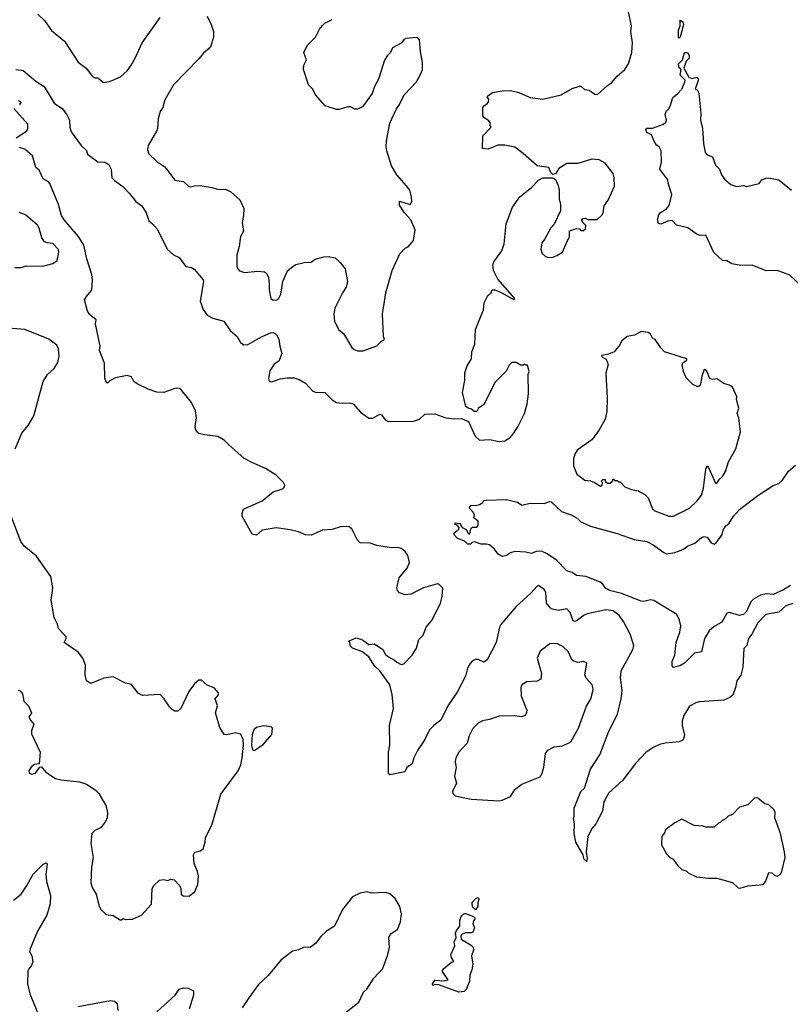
# Model space of a CAD drawing. Extents: x 2220520 to 2384350, y 721165 to 893491.
# Tile 6 of 256: x 2231129 to 2236617, y 733180 to 740190. Entities that reach past the tile are written whole.
import ezdxf

# ---------------------------------------------------------------- set-up
doc = ezdxf.new("R2010")
doc.units = 0

msp = doc.modelspace()

# ---------------------------------------------------------------- linework, layer by layer
at = {"layer": '0CON20XD'}
for points in [[(2231258.3, 740228.3), (2231305, 740183.8), (2231355, 740113.8), (2231447.4, 740037.4), (2231545, 739886.7), (2231603.3, 739845), (2231647.5, 739785), (2231665, 739776.7), (2231685, 739776.7), (2231725, 739742.5), (2231775, 739751.2), (2231848.1, 739781.9), (2231894, 739825), (2231924.2, 739865), (2231955, 739920), (2232000.8, 740025), (2232130, 740205)], [(2232464, 740215), (2232493.8, 740155), (2232510, 740105), (2232510, 740065), (2232488.8, 739995), (2232435, 739950), (2232405, 739910), (2232224.5, 739725.5), (2232159.4, 739615), (2232148.6, 739565), (2232129.2, 739535), (2232114.3, 739485), (2232110.8, 739415), (2232104.2, 739395), (2232043.3, 739295), (2232038.8, 739265), (2232048.8, 739235), (2232105, 739180), (2232161.7, 739141.7), (2232235, 739047.5), (2232295, 739037.5), (2232332.7, 739002.7), (2232345, 738998.8), (2232375, 739007.5), (2232415, 739008.8), (2232500, 738995), (2232545, 738980), (2232595, 738984), (2232633.3, 738965), (2232697.7, 738907.7), (2232726, 738845), (2232724.2, 738795), (2232714, 738745), (2232722, 738685), (2232700.8, 738645), (2232692.9, 738575), (2232676, 738515), (2232676, 738435), (2232682, 738415), (2232695, 738401.2), (2232730.5, 738390.5), (2232825, 738400), (2232872.5, 738395), (2232886.2, 738385), (2232900, 738355), (2232906, 738306), (2232906.4, 738266.4), (2232917.5, 738205), (2232935, 738192.5), (2232960, 738195), (2232975, 738207.5), (2232990, 738235), (2233003.3, 738325), (2233029.4, 738385), (2233040, 738405), (2233075.8, 738435), (2233095, 738446.5), (2233155, 738462.2), (2233205, 738463.8), (2233234.1, 738485.9), (2233295, 738501.4), (2233325, 738504.2), (2233375, 738494), (2233411.7, 738461.7), (2233446.1, 738416.1), (2233463.6, 738326.4), (2233454.4, 738285), (2233427.1, 738245), (2233374.4, 738135), (2233366.9, 738095), (2233370.9, 738040.9), (2233401.3, 737981.3), (2233435.5, 737955.5), (2233495, 737856.7), (2233511.7, 737841.7), (2233535, 737832), (2233575, 737833.3), (2233671.7, 737868.3), (2233705, 737900), (2233728.3, 737911.7), (2233720, 737935), (2233713.3, 738095), (2233722.5, 738152.5), (2233736.7, 738245), (2233781.2, 738405), (2233836.4, 738523.6), (2233875, 738562.5), (2233895, 738572.5), (2233935, 738617.5), (2233946, 738694), (2233915.8, 738765), (2233870.8, 738815), (2233835, 738870), (2233835, 738897.5), (2233910, 738875), (2233922.5, 738895), (2233920, 738925), (2233906.7, 738975), (2233885, 739007.5), (2233814.2, 739084.2), (2233778.3, 739148.3), (2233743.8, 739255), (2233738.8, 739285), (2233742.3, 739327.7), (2233765.9, 739454.1), (2233809.3, 739550.7), (2233833.6, 739586.4), (2233866.7, 739655), (2233955, 739747.5), (2233985.8, 739804.2), (2233998, 739835), (2233998, 739885), (2233982.7, 739962.7), (2233976.6, 740046.6), (2233965, 740061.2), (2233955, 740064), (2233880, 740055), (2233865, 740047.5), (2233845, 740022.5), (2233785, 739990), (2233770, 739955), (2233747.5, 739935), (2233728.3, 739901.7), (2233683.9, 739766.1), (2233656.2, 739715), (2233638.8, 739665), (2233570.5, 739569.5), (2233535, 739553.3), (2233515, 739553.3), (2233485, 739570), (2233465, 739570), (2233405, 739550), (2233385, 739550), (2233305, 739576.7), (2233235, 739653.8), (2233215.8, 739695.8), (2233186.7, 739725), (2233151.2, 739835), (2233153.8, 739865), (2233172.5, 739905), (2233153.3, 739955), (2233176.7, 740005), (2233236.7, 740065), (2233265, 740123.3), (2233285, 740148), (2233303.3, 740165), (2233355, 740190.8)], [(2234646, 737244), (2234680, 737295), (2234723.9, 737386.1), (2234743.3, 737455), (2234752.5, 737525), (2234750, 737665), (2234757.5, 737685), (2234745, 737730), (2234735, 737730), (2234725, 737740), (2234715, 737730), (2234695, 737730), (2234665, 737750), (2234635, 737750), (2234615, 737730), (2234593, 737687), (2234514.2, 737605.8), (2234444.1, 737465.9), (2234431.7, 737448.3), (2234397, 737423), (2234385, 737400), (2234365, 737400), (2234347, 737417), (2234323.3, 737423.3), (2234307, 737437), (2234282, 737535), (2234299.5, 737620.5), (2234300, 737675), (2234316, 737725), (2234346.7, 737775), (2234350, 737825), (2234369.5, 737880.5), (2234375.7, 737984.3), (2234432.5, 738125), (2234436.7, 738175), (2234463.3, 738225), (2234487.5, 738245), (2234493.3, 738266.7), (2234515, 738266.2), (2234567, 738243), (2234645, 738197.5), (2234656.7, 738205), (2234535, 738342.5), (2234503.8, 738405), (2234498.8, 738445), (2234506.2, 738465), (2234563.3, 738545), (2234578.8, 738595), (2234593.6, 738736.4), (2234638, 738855), (2234691.1, 738928.9), (2234775, 738996), (2234825, 739046.2), (2234855, 739063.3), (2234923, 739063), (2234945, 739052.5), (2234965, 739010), (2234972, 738975), (2234972, 738915), (2234981.2, 738875), (2234981.7, 738828.3), (2234935.9, 738734.1), (2234911.2, 738708.8), (2234866.1, 738623.9), (2234848.3, 738601.7), (2234840, 738555), (2234850, 738525), (2234875, 738503.3), (2234895, 738496.7), (2234925, 738498.8), (2234955, 738510), (2234995.6, 738534.4), (2235026.7, 738605), (2235043.8, 738645), (2235045, 738686.7), (2235095, 738702.5), (2235115, 738700), (2235125, 738690), (2235145, 738690), (2235158.3, 738701.7), (2235160, 738725), (2235140, 738745), (2235133, 738763), (2235140, 738775), (2235156.4, 738776.4), (2235175, 738767.5), (2235241.7, 738768.3), (2235275, 738797.5), (2235283.8, 738815), (2235292, 738865), (2235320, 738905), (2235366.2, 739005), (2235363.8, 739065), (2235356.2, 739095), (2235298.8, 739168.8), (2235255, 739191.2), (2235205, 739196), (2235105, 739166), (2235025, 739166.2), (2234968.8, 739131.2), (2234945, 739092.5), (2234927, 739087), (2234911.7, 739101.7), (2234898.3, 739138.3), (2234815, 739150), (2234715, 739237.5), (2234655, 739281.2), (2234585, 739296), (2234535, 739296.2), (2234465, 739267.5), (2234425, 739272.5), (2234427.5, 739362.5), (2234487.5, 739425), (2234480, 739435), (2234480, 739455), (2234469.3, 739469.3), (2234435, 739492.5), (2234427.5, 739505), (2234427.5, 739565), (2234433.6, 739576.4), (2234459.3, 739590.7), (2234467.5, 739605), (2234470, 739625), (2234460, 739635), (2234460, 739645), (2234497.5, 739672.5), (2234565, 739683.8), (2234625, 739685.8), (2234685, 739670.8), (2234765, 739635.8), (2234855, 739624), (2234985, 739654), (2235065, 739700), (2235115, 739716), (2235125.7, 739715.7), (2235152.3, 739692.3), (2235185, 739688), (2235225, 739660), (2235245, 739658), (2235315, 739721.2), (2235345, 739740), (2235385, 739786.7), (2235440, 739835), (2235465.7, 739874.3), (2235489.2, 739955), (2235492.5, 740025), (2235482.5, 740105), (2235487.5, 740145), (2235464.3, 740245)], [(2235825, 740057.5), (2235820, 740065), (2235821.2, 740115), (2235834, 740145), (2235833.9, 740186.1), (2235852.5, 740175), (2235856.7, 740155), (2235832.5, 740065), (2235825, 740057.5)], [(2236713.8, 738275), (2236615, 738371.4), (2236565, 738390), (2236524.3, 738404.3), (2236445, 738401.5), (2236345, 738442), (2236265, 738438.7), (2236201.2, 738451.2), (2236165, 738472.2), (2236134.7, 738474.7), (2236072.6, 738532.6), (2236015, 738656.7), (2235976, 738654), (2235955, 738660.8), (2235887.5, 738707.5), (2235806.4, 738726.4), (2235775, 738760), (2235745, 738756.2), (2235695, 738733.8), (2235678.3, 738738.3), (2235671.2, 738765), (2235680.5, 738799.5), (2235690, 738815), (2235735, 738843.8), (2235755, 738867.5), (2235773.8, 738945), (2235746.7, 739025), (2235745, 739050), (2235687.5, 739125), (2235700, 739175), (2235696.7, 739255), (2235682.5, 739285), (2235665, 739297.5), (2235648.8, 739325), (2235629.3, 739369.3), (2235595, 739387.5), (2235587.5, 739405), (2235595, 739417.5), (2235635, 739417.5), (2235715, 739446.7), (2235730.7, 739459.3), (2235736.7, 739475), (2235726.7, 739515), (2235733.9, 739536.1), (2235752.5, 739555), (2235765, 739580), (2235780, 739635), (2235815, 739661.2), (2235845.8, 739695), (2235866.2, 739745), (2235868, 739758), (2235834, 739795), (2235840, 739835), (2235824, 739855), (2235822, 739875), (2235850, 739905), (2235864.3, 739955.7), (2235885, 739956.2), (2235897.5, 739935), (2235897.5, 739915), (2235876.4, 739893.6), (2235860, 739845), (2235895, 739780), (2235915, 739771.2), (2235955, 739780), (2235962.5, 739765), (2235940, 739695), (2235955, 739690), (2235966.1, 739666.1), (2235980, 739525), (2235978, 739475), (2235991.4, 739415), (2235998.3, 739308.3), (2236010, 739245), (2236025, 739227.5), (2236063.8, 739213.8), (2236083.9, 739153.9), (2236112.5, 739125), (2236127.5, 739085), (2236150.8, 739050.8), (2236195, 739016.7), (2236235, 739003.3), (2236285, 739010), (2236305, 739002.5), (2236395, 739023.3), (2236415, 739050), (2236445, 739061.2), (2236465, 739063.8), (2236535, 739050), (2236626.4, 738976.4)], [(2231102.5, 739835), (2231155, 739828.8), (2231245, 739752), (2231303.8, 739715), (2231375, 739596.2), (2231433.8, 739555), (2231465, 739512.5), (2231484.1, 739474.1), (2231486.4, 739423.6), (2231495, 739392.5), (2231566.7, 739295), (2231605, 739257.5), (2231611.7, 739231.7), (2231685, 739177.5), (2231735, 739176), (2231765, 739158.8), (2231780, 739125), (2231786.2, 739065), (2231803.8, 739045), (2231862.7, 739002.7), (2231910, 738955), (2231956, 738895), (2231998.8, 738865), (2232030, 738815), (2232047.9, 738757.9), (2232075, 738736), (2232110, 738695), (2232180, 738555), (2232225, 738516.7), (2232265, 738496.7), (2232312.9, 738432.9), (2232352.5, 738425), (2232372.4, 738412.4), (2232435, 738336.7), (2232438, 738325), (2232414, 738185), (2232435.5, 738125.5), (2232465, 738086), (2232505, 738064.2), (2232583, 738043), (2232628, 737978), (2232677.1, 737935), (2232701.4, 737891.4), (2232725, 737875.6), (2232755, 737877.8), (2232855.8, 737935), (2232915, 737961.1), (2232935, 737962.9), (2232955, 737951.2), (2232974.3, 737915), (2232980.8, 737865), (2232996.4, 737813.6), (2232975, 737757.5), (2232942, 737738), (2232911.1, 737688.9), (2232901.9, 737635), (2232907.1, 737617.1), (2232925, 737611.4), (2232985, 737633.8), (2233035, 737639.2), (2233085, 737639.4), (2233118.7, 737628.7), (2233165, 737602), (2233217.5, 737545), (2233235, 737538.8), (2233302.5, 737535), (2233355, 737484), (2233384.4, 737464.4), (2233425, 737459.2), (2233475, 737462.5), (2233503.3, 737455), (2233556, 737395), (2233615, 737352), (2233645, 737352.5), (2233695, 737381.2), (2233706.9, 737376.9), (2233731.5, 737341.5), (2233755, 737328.1), (2233935, 737332.5), (2233975.5, 737344.5), (2234015, 737382), (2234085, 737383.8), (2234165, 737356.2), (2234225, 737348.8), (2234275, 737350), (2234325, 737330), (2234373.3, 737225), (2234405, 737196.7), (2234475, 737200), (2234545, 737187.5), (2234585, 737192.5), (2234622.5, 737215), (2234646, 737244)], [(2231105, 739348.8), (2231177.5, 739395), (2231186.4, 739413.6), (2231187.5, 739445), (2231088.3, 739558.3)], [(2231125, 739590), (2231135, 739590), (2231140, 739605), (2231121.7, 739611.7)], [(2236635, 736033.8), (2236585, 736015.8), (2236535, 735972.7), (2236444, 735955), (2236386, 735895), (2236344.4, 735815.6), (2236320, 735785), (2236308, 735735), (2236287, 735713), (2236280.3, 735579.7), (2236265, 735523.3), (2236236.8, 735483.2), (2236228.2, 735435), (2236208.3, 735381.7), (2236186.2, 735363.8), (2236145, 735345.6), (2235967.6, 735332.4), (2235943.7, 735326.3), (2235898.5, 735301.5), (2235859.4, 735235), (2235846.9, 735195), (2235846.9, 735165), (2235864.3, 735095), (2235855, 735063.8), (2235825, 735048.8), (2235725, 735039.2), (2235685, 735028.6), (2235645, 735011.4), (2235587.8, 734972.2), (2235514.7, 734895.3), (2235425, 734774.4), (2235325.7, 734685), (2235288.3, 734621.7), (2235278.8, 734555), (2235232.5, 734465), (2235206.4, 734433.6), (2235176.2, 734375), (2235163.3, 734265), (2235170, 734215), (2235165, 734197.5), (2235146.7, 734215), (2235142.5, 734245), (2235090, 734335), (2235077.5, 734395), (2235080, 734465), (2235072.5, 734505), (2235077.5, 734515), (2235077.5, 734575), (2235125.8, 734694.2), (2235150.6, 734719.4), (2235195, 734853.8), (2235260.6, 734955), (2235324.6, 735125), (2235387.3, 735245), (2235412.3, 735355), (2235419.1, 735415), (2235408.6, 735505), (2235412.2, 735555), (2235495.8, 735705), (2235502.5, 735735), (2235477.8, 735815), (2235429.2, 735905), (2235397.8, 735947.8), (2235355, 735980.4), (2235305, 735988.1), (2235170.5, 735959.5), (2235149.1, 735950.9), (2235100.8, 735915), (2235085, 735904.2), (2235070.2, 735910.2), (2235048.9, 735968.9), (2235025, 735995.8), (2234965, 735984.5), (2234915, 735995.7), (2234882.2, 736035), (2234875.5, 736115), (2234865, 736133.8), (2234825, 736162.5), (2234815, 736157.5), (2234768, 736105), (2234665, 736011.2), (2234555, 735883.8), (2234545.8, 735865), (2234522.5, 735755), (2234457.9, 735632.1), (2234435, 735616.2), (2234395, 735633.8), (2234375, 735634), (2234355, 735626.2), (2234336.7, 735605), (2234317.7, 735572.3), (2234304.3, 735515.7), (2234245, 735402), (2234178, 735305), (2234127.6, 735202.4), (2234078, 735165), (2234046.7, 735133.3), (2234015, 735064), (2233963.3, 734986.7), (2233936.2, 734935), (2233925, 734892.5), (2233887.5, 734865), (2233872.5, 734835), (2233765, 734813.3), (2233755, 734820), (2233756.7, 734975), (2233766.2, 735025), (2233764, 735165), (2233790.5, 735285), (2233782.2, 735385), (2233764.5, 735454.5), (2233694.2, 735555), (2233655, 735588.8), (2233615, 735653.3), (2233565, 735692.5), (2233500, 735715), (2233485, 735730), (2233480, 735755), (2233470, 735765), (2233525, 735790), (2233570, 735775), (2233615, 735742.5), (2233655, 735746.2), (2233715.7, 735705.7), (2233735, 735671.2), (2233755, 735652.5), (2233799.7, 735629.7), (2233814, 735615), (2233845, 735598.8), (2233865, 735603.8), (2233923.8, 735665), (2233956.2, 735715), (2233973, 735777), (2234002.3, 735807.7), (2234024.2, 735865), (2234060.9, 735909.1), (2234125, 736033.3), (2234138.8, 736085), (2234141.7, 736141.7), (2234115, 736170), (2234105, 736172.5), (2234005, 736145.8), (2233915, 736099.2), (2233875, 736095.8), (2233835, 736110), (2233820, 736125), (2233814.5, 736144.5), (2233832.5, 736215), (2233888.5, 736285), (2233905.4, 736325), (2233894.3, 736374.3), (2233875, 736403.3), (2233846.7, 736425), (2233825, 736432.9), (2233775, 736428.6), (2233672.9, 736447.1), (2233625, 736461.9), (2233555, 736465.8), (2233535.7, 736485), (2233494.6, 736564.6), (2233475, 736579.4), (2233458.6, 736581.4), (2233415, 736578.9), (2233355, 736560.6), (2233285, 736555.8), (2233205, 736518.6), (2233165, 736522.9), (2233115, 736543.1), (2233055, 736556.7), (2232955, 736571.1), (2232855, 736556.2), (2232815, 736520), (2232785, 736526.9), (2232714.3, 736655), (2232713.3, 736675), (2232724.3, 736705), (2232855, 736764), (2232935, 736828.6), (2233000.9, 736849.1), (2233016.2, 736865), (2233018, 736875), (2233007.5, 736895), (2232955, 736947.5), (2232880.8, 736995), (2232778.9, 737038.9), (2232725, 737069.1), (2232617.5, 737162.5), (2232585, 737196.5), (2232541.3, 737221.3), (2232445, 737233.3), (2232405, 737244), (2232395, 737253.8), (2232381.9, 737275), (2232378.1, 737295), (2232388.8, 737355), (2232381.1, 737405), (2232353.6, 737465), (2232275, 737561.4), (2232255, 737566.7), (2232235, 737563.3), (2232155, 737534.4), (2232105, 737538.8), (2232045, 737558.5), (2231965, 737597.1), (2231941.1, 737615), (2231925, 737646.7), (2231895.8, 737655.8), (2231811.2, 737638.8), (2231771.7, 737618.3), (2231755, 737602.5), (2231745, 737610), (2231736.4, 737636.4), (2231733.3, 737745), (2231697.5, 737835), (2231702.5, 737865), (2231670, 738025), (2231673, 738053), (2231625, 738092.5), (2231613.3, 738115), (2231590, 738195), (2231605, 738218.8), (2231642.5, 738265), (2231648, 738335), (2231642.5, 738375), (2231607.1, 738487.1), (2231586.7, 738585), (2231547.7, 738645), (2231445.7, 738765), (2231426.9, 738795), (2231404.5, 738875), (2231345, 739023.3), (2231335, 739036), (2231297.3, 739057.3), (2231267.3, 739117.3), (2231245, 739136.7), (2231220.3, 739220.3), (2231165, 739268.8), (2231125, 739280)], [(2231095, 738425.7), (2231140, 738425), (2231177.7, 738437.7), (2231295, 738434.2), (2231365, 738453.8), (2231396.7, 738475), (2231408, 738535), (2231406.2, 738553.8), (2231365.7, 738595.7), (2231325, 738600), (2231305, 738608.8), (2231287.4, 738637.4), (2231268.9, 738705), (2231257.2, 738727.2), (2231170.7, 738800.7), (2231125, 738818.2)], [(2231096.7, 737135), (2231145, 737246.7), (2231188.7, 737301.3), (2231229.7, 737370.3), (2231297.5, 737615), (2231327.2, 737662.8), (2231374.3, 737705.7), (2231400.5, 737749.5), (2231410, 737795), (2231405.9, 737845.9), (2231392.7, 737872.7), (2231336.7, 737915), (2231165, 737984.4), (2231075, 737990.5)], [(2235785, 736654.3), (2235898.8, 736711.2), (2235954.3, 736765), (2235985, 736804.2), (2235998.8, 736855), (2236015, 736990), (2236025, 737012.5), (2236035, 737002.5), (2236085, 736890), (2236095, 736890), (2236112.3, 736917.7), (2236135, 736936.7), (2236156.6, 736973.4), (2236177.4, 737042.6), (2236229.4, 737135), (2236262.5, 737255), (2236250, 737355), (2236240, 737385), (2236250, 737425), (2236233.3, 737485), (2236237.5, 737505), (2236205, 737572.5), (2236190, 737585), (2236145, 737600), (2236095, 737632.5), (2236065, 737628.8), (2236045, 737633.3), (2236025, 737682.5), (2236015, 737697.5), (2236005, 737700), (2235987.3, 737652.7), (2235978.8, 737595), (2235965, 737577.5), (2235955, 737577.5), (2235923.6, 737593.6), (2235875, 737640), (2235857.5, 737685), (2235848.3, 737731.7), (2235855, 737750), (2235880, 737765), (2235880, 737775), (2235722.5, 737825), (2235694.2, 737854.2), (2235655, 737912.5), (2235635, 737922.5), (2235620.7, 737950.7), (2235605, 737963.3), (2235555, 737970), (2235507.3, 737942.7), (2235456.4, 737933.6), (2235415, 737900), (2235403.8, 737875), (2235364.1, 737825.9), (2235322.7, 737807.3), (2235275, 737800), (2235272.5, 737795), (2235282.5, 737785), (2235305, 737772.5), (2235320, 737735), (2235303.9, 737673.9), (2235313.1, 737495), (2235310.5, 737399.5), (2235300, 737345), (2235254.2, 737265), (2235205, 737198), (2235098.8, 737125), (2235082.7, 737097.3), (2235073.9, 737063.9), (2235073.9, 737013.9), (2235097.5, 736955), (2235155, 736911.2), (2235195, 736906.7), (2235223.6, 736893.6), (2235265, 736867.5), (2235277.5, 736875), (2235280, 736895), (2235270, 736905), (2235283, 736917), (2235300, 736915), (2235300, 736905), (2235315, 736890), (2235335, 736890), (2235348.3, 736901.7), (2235355, 736920), (2235365, 736910), (2235385, 736910), (2235395, 736900), (2235405, 736900), (2235440, 736865), (2235485.9, 736845.9), (2235534.4, 736834.4), (2235580.3, 736810.3), (2235604, 736785), (2235637.1, 736707.1), (2235652.4, 736692.4), (2235752.5, 736655), (2235785, 736654.3)], [(2236284.1, 735954.1), (2236255, 735947.8), (2236185, 735968.8), (2236165.9, 735964.1), (2236128.9, 735901.1), (2236075, 735870), (2236040.2, 735839.8), (2236006.7, 735785), (2235985, 735690), (2235935, 735678.8), (2235865, 735607.5), (2235835, 735591.2), (2235785, 735577.5), (2235775, 735590), (2235775, 735620), (2235795.8, 735665), (2235804.6, 735755), (2235829.9, 735830.1), (2235837.3, 735875), (2235829.2, 735915), (2235808.8, 735955), (2235645, 736055.6), (2235621.3, 736058.7), (2235575, 736048.1), (2235555, 736049.4), (2235415, 736104.4), (2235330, 736125), (2235301.7, 736141.7), (2235281.2, 736171.2), (2235263.3, 736185), (2235163.3, 736225), (2235095, 736231.5), (2235065, 736254.6), (2235026.2, 736266.2), (2234952.4, 736342.4), (2234885, 736387.8), (2234845, 736405.6), (2234807, 736403), (2234775, 736390), (2234735, 736399.2), (2234655, 736404), (2234625.8, 736394.2), (2234595, 736374), (2234567, 736367), (2234537.5, 736385), (2234510, 736420), (2234475, 736450), (2234453.6, 736456.4), (2234415, 736456.7), (2234367.5, 736472.5), (2234351.7, 736468.3), (2234340, 736455), (2234320, 736455), (2234297, 736477), (2234245, 736497.5), (2234225, 736520), (2234220, 736535), (2234256.4, 736563.6), (2234260, 736575), (2234245, 736590), (2234230, 736595), (2234231.7, 736608.3), (2234265, 736602.5), (2234280, 736575), (2234309.3, 736559.3), (2234325, 736530), (2234335, 736530), (2234343.3, 736565), (2234353.8, 736576.2), (2234385, 736577.5), (2234395, 736590), (2234395, 736620), (2234362.5, 736642.5), (2234367.5, 736665), (2234357.5, 736685), (2234330, 736715), (2234345, 736732.5), (2234375, 736730), (2234405, 736738.8), (2234428, 736752), (2234434.2, 736765.8), (2234451.2, 736768.8), (2234595, 736773.8), (2234625.8, 736765.8), (2234675, 736754), (2234705, 736734), (2234765, 736747.5), (2234863.6, 736746.4), (2234901.7, 736758.3), (2234915, 736756), (2234988.6, 736688.6), (2235056.7, 736665), (2235100.5, 736640.5), (2235125.8, 736615.8), (2235195, 736584.2), (2235385, 736531.9), (2235505, 736489.5), (2235594.6, 736474.6), (2235640.9, 736450.9), (2235715.6, 736395.6), (2235735, 736387.5), (2235795, 736396), (2235852.5, 736417.5), (2235885, 736442.2), (2235936.6, 736463.4), (2235985, 736502.9), (2236005, 736510.8), (2236025, 736506), (2236054.6, 736464.6), (2236075, 736456.2), (2236088.8, 736465), (2236132.5, 736525), (2236139.5, 736555), (2236155.7, 736585), (2236181.4, 736605), (2236212.9, 736655), (2236255, 736701.4), (2236385, 736801.9), (2236495, 736874), (2236535, 736887.5), (2236560.2, 736909.8), (2236603.8, 736975), (2236655, 737019.2)], [(2231119.5, 735419.5), (2231135, 735410), (2231149.7, 735389.7), (2231158.3, 735338.3), (2231191.2, 735305), (2231212.5, 735255), (2231193.8, 735225), (2231205, 735202.5), (2231230, 735175), (2231213.9, 735126.1), (2231213.8, 735105), (2231276.1, 734973.9), (2231268.3, 734891.7), (2231235, 734886.7), (2231215, 734873.8), (2231193.8, 734845), (2231197.5, 734825), (2231215, 734818.8), (2231242.5, 734825), (2231271.7, 734868.3), (2231285, 734870), (2231315, 734832.5), (2231385, 734786.7), (2231425, 734776.7), (2231555, 734764), (2231605, 734746), (2231666.8, 734706.8), (2231691.7, 734681.7), (2231743.3, 734595), (2231753.8, 734545), (2231753.3, 734505), (2231735.8, 734474.2), (2231705, 734436.2), (2231665, 734416), (2231643.8, 734395), (2231636.7, 734325), (2231652, 734225), (2231640, 734155), (2231636.2, 734045), (2231645, 734012.5), (2231673.9, 733963.9), (2231693.3, 733885), (2231707.5, 733855), (2231745, 733820), (2231795, 733812.5), (2231845, 733780), (2231855, 733780), (2231865, 733790), (2231883.3, 733783.3), (2231933, 733787), (2231996.4, 733813.6), (2232068, 733892), (2232072.5, 734005), (2232083.6, 734026.4), (2232125, 734062.5), (2232155, 734067.5), (2232185, 734060), (2232205, 734070), (2232230, 734065), (2232267.5, 734025), (2232276.7, 734005), (2232280, 733965), (2232293, 733953), (2232335, 733950), (2232376.4, 733983.6), (2232398.3, 734031.7), (2232402.5, 734095), (2232396.2, 734125), (2232372.1, 734182.1), (2232366.2, 734245), (2232377.7, 734262.3), (2232417.3, 734272.7), (2232435, 734287.5), (2232451.2, 734335), (2232453.3, 734365), (2232475.7, 734414.3), (2232496.9, 734455), (2232562.5, 734675), (2232685, 734842), (2232703.6, 734885), (2232714.4, 734935), (2232722, 735025), (2232720, 735065), (2232703, 735103), (2232665, 735112.5), (2232605, 735097.5), (2232585, 735100), (2232555, 735150), (2232523.8, 735255), (2232538, 735305), (2232521.2, 735355), (2232545, 735383.8), (2232545, 735396.7), (2232515, 735432.5), (2232465, 735452.5), (2232425, 735486.7), (2232405, 735486.7), (2232375, 735462.5), (2232334.2, 735405.8), (2232277.5, 735285), (2232255, 735267.5), (2232235, 735267.5), (2232215, 735277.5), (2232195, 735297.5), (2232157.5, 735355), (2232130, 735385), (2232005, 735377.5), (2231974.1, 735394.1), (2231926.1, 735456.1), (2231882.5, 735465), (2231795, 735510), (2231729.5, 735500.5), (2231635, 735463.3), (2231605, 735482.5), (2231596.1, 735526.1), (2231597.5, 735595), (2231578.8, 735645), (2231545, 735686.2), (2231446.7, 735755), (2231461.2, 735785), (2231460, 735795), (2231406.7, 735855), (2231398.8, 735885), (2231375, 735932.5), (2231352.3, 736057.7), (2231364.2, 736145), (2231351.2, 736225), (2231250, 736370), (2231161.3, 736441.3), (2231138, 736475), (2231067.5, 736655)], [(2236619.5, 736160.5), (2236568.5, 736131.5), (2236495, 736097.1), (2236445, 736101.7), (2236405, 736092.3), (2236356.2, 736065), (2236336.9, 736045), (2236305, 735975.8), (2236284.1, 735954.1)], [(2234545, 734628.8), (2234565, 734633.3), (2234625, 734660), (2234655, 734710), (2234705, 734746.7), (2234835, 734800), (2234850, 734825), (2234861.2, 734868.8), (2234874.4, 734965), (2234890.6, 734989.4), (2234935, 735011.9), (2234995, 735020.8), (2235045, 735042.5), (2235056.4, 735053.6), (2235110, 735145), (2235165, 735302.5), (2235197.5, 735355), (2235211.7, 735408.3), (2235214.1, 735425.9), (2235207.1, 735455), (2235162.4, 735502.4), (2235153.3, 735525), (2235168.3, 735608.3), (2235145, 735621.2), (2235105, 735614.2), (2235071.2, 735625), (2235058.9, 735638.9), (2235035, 735690.8), (2234997.8, 735727.8), (2234955, 735748.6), (2234905, 735747.1), (2234836.6, 735693.4), (2234815.7, 735645), (2234845.7, 735535), (2234841.2, 735495), (2234815, 735481.4), (2234740, 735475), (2234706, 735455), (2234698.6, 735435), (2234700, 735375), (2234740, 735275), (2234738.8, 735255), (2234726.7, 735235), (2234705, 735226.2), (2234654.1, 735234.1), (2234545, 735230), (2234475, 735207.5), (2234425, 735198.6), (2234395.6, 735184.4), (2234357.2, 735142.8), (2234329.8, 735090.2), (2234315, 735038), (2234255.8, 734975), (2234236, 734935), (2234230, 734905), (2234237.5, 734865), (2234226, 734805), (2234240, 734755), (2234212.5, 734695), (2234215, 734680), (2234230, 734665), (2234345, 734640), (2234545, 734628.8)], [(2232795, 734986.7), (2232805, 734990), (2232865, 735032.5), (2232925, 735100), (2232930, 735145), (2232920, 735155), (2232865, 735162.5), (2232815, 735150), (2232796.7, 735135), (2232785, 735100), (2232779.2, 735025), (2232786.7, 734995), (2232795, 734986.7)], [(2236255, 734006.7), (2236285, 734013.8), (2236315, 734023.8), (2236425, 734032.5), (2236444.3, 734055.7), (2236465, 734117.5), (2236485, 734116.7), (2236506.4, 734096.4), (2236525, 734092.5), (2236545.9, 734104.1), (2236556.2, 734125), (2236581.2, 734225), (2236576.1, 734266.1), (2236546.7, 734395), (2236507, 734507), (2236510, 734545), (2236503.3, 734565), (2236465, 734600), (2236435, 734607.5), (2236385, 734647.5), (2236365, 734650), (2236315, 734600), (2236255, 734582.5), (2236205, 734530), (2236175, 734520), (2236145, 734490), (2236135, 734490), (2236117, 734473), (2236105, 734470), (2236075, 734440), (2236015, 734440), (2235995, 734447.5), (2235933, 734453), (2235845, 734497.5), (2235795, 734472.5), (2235730, 734425), (2235720, 734395), (2235703, 734377), (2235700, 734315), (2235735, 734250), (2235760, 734225), (2235783, 734213), (2235817.5, 734165), (2235845, 734140), (2235875, 734130), (2235890, 734115), (2235948.3, 734088.3), (2236035, 734077.5), (2236095, 734077.5), (2236205, 734046.7), (2236245, 734010), (2236255, 734006.7)], [(2231085, 733921.2), (2231138.8, 733965), (2231181.2, 734025), (2231224.6, 734105.4), (2231295, 734176.2), (2231315, 734186.7), (2231325, 734180), (2231315.6, 734105), (2231321.1, 734055), (2231347.9, 733955), (2231345.4, 733894.6), (2231323.1, 733815), (2231255, 733701.2), (2231203.6, 733573.6), (2231200, 733555), (2231215.8, 733525.8), (2231223.8, 733485), (2231213.8, 733455), (2231195, 733433.3), (2231188, 733415), (2231186, 733325), (2231200.8, 733255), (2231257.7, 733117.7)], [(2233415, 733091.9), (2233545.5, 733194.5), (2233578.8, 733265), (2233601.5, 733288.5), (2233651.4, 733365), (2233714.4, 733435), (2233750.8, 733535), (2233763.8, 733585), (2233758, 733655), (2233775, 733683.8), (2233818.8, 733711.2), (2233842.3, 733767.7), (2233849.2, 733825), (2233836.2, 733875), (2233804.1, 733934.1), (2233765, 733966.7), (2233735, 733976.7), (2233635, 733970), (2233605, 733980), (2233555, 733971.2), (2233499.2, 733945), (2233427.5, 733855), (2233371.2, 733735), (2233315, 733701.2), (2233275, 733663.3), (2233235, 733613.3), (2233197.5, 733585), (2233155, 733586.2), (2233115, 733568), (2233072.1, 733557.9), (2232988.8, 733495), (2232898, 733385), (2232829.7, 733320.3), (2232761.4, 733225), (2232714.4, 733155)], [(2234375, 733852.5), (2234353, 733873), (2234352.5, 733905), (2234380, 733935), (2234395, 733940), (2234400, 733925), (2234392.5, 733905), (2234392.5, 733875), (2234375, 733852.5)], [(2234257, 733267), (2234115, 733317.5), (2234085, 733320), (2234072.5, 733312.5), (2234070, 733325), (2234085, 733352.5), (2234155, 733347.5), (2234180, 733355), (2234137.5, 733415), (2234150, 733435), (2234205, 733480), (2234220, 733485), (2234204.1, 733514.1), (2234200.8, 733535), (2234227.5, 733595), (2234223.8, 733625), (2234237.5, 733655), (2234233.9, 733686.1), (2234240, 733705), (2234263.3, 733735), (2234263.3, 733775), (2234273.9, 733806.1), (2234294, 733826), (2234305, 733826.7), (2234360, 733805), (2234370, 733795), (2234370, 733785), (2234360, 733775), (2234357.5, 733755), (2234367.5, 733725), (2234356.4, 733693.6), (2234345, 733687.5), (2234305, 733687.5), (2234275, 733677.5), (2234270, 733665), (2234273.6, 733643.6), (2234352.5, 733595), (2234363, 733573), (2234346.1, 733523.9), (2234356.2, 733465), (2234350, 733425), (2234333.9, 733386.1), (2234332, 733345), (2234308.8, 733285), (2234295, 733270), (2234257, 733267)], [(2232105, 733126.2), (2232235.9, 733244.1), (2232265, 733286.7), (2232295, 733296.2), (2232330, 733295), (2232366.4, 733276.4), (2232368, 733245), (2232337.1, 733145)], [(2231545, 733163.8), (2231775, 733205.8), (2231805, 733201.2), (2231823.3, 733185), (2231828.8, 733135)]]:
    msp.add_lwpolyline(points, dxfattribs=at)

doc.saveas('drawing.dxf')
